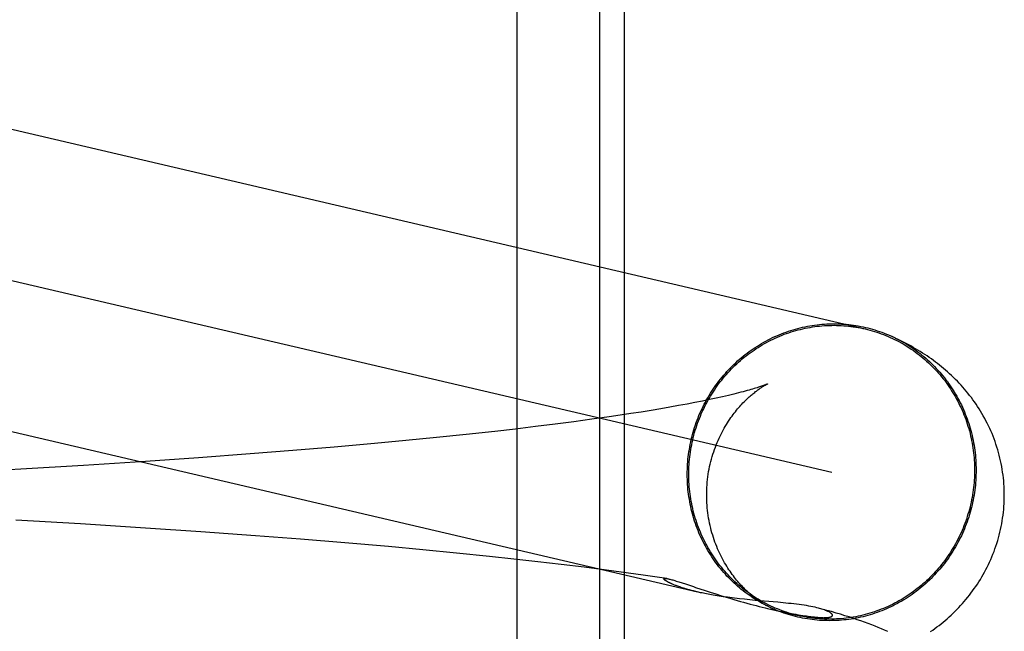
# Model space of a CAD drawing. Header units: inches. Extents: x 0 to 278, y 0 to 180.
# Tile 49 of 76: x 96.7317 to 96.8607, y 91.813 to 91.8932. Entities that reach past the tile are written whole.
import ezdxf

# ---------------------------------------------------------------- set-up
doc = ezdxf.new("R2010")
doc.units = ezdxf.units.IN
doc.header["$LTSCALE"] = 15.310625
doc.header["$MEASUREMENT"] = 0
doc.linetypes.add('HIDDEN', pattern=[0.2, 0.1, -0.1])
doc.layers.add('DEFAULT_2', color=8, linetype='HIDDEN')

msp = doc.modelspace()

# ---------------------------------------------------------------- linework, layer by layer
at = {"layer": 'DEFAULT_2', "color": 8, "linetype": 'HIDDEN'}
for p, q in [((96.79691, 91.75406), (96.79691, 91.91031)), ((96.80774, 91.75406), (96.80774, 91.91031)), ((96.81098, 91.75406), (96.81098, 91.91031)), ((96.71272, 91.88309), (96.84252, 91.85269)), ((96.70873, 91.8642), (96.83812, 91.8339)), ((96.8464, 91.85153), (96.84604, 91.85169)), ((96.84616, 91.85164), (96.84676, 91.85136)), ((96.8212, 91.84324), (96.82021, 91.84304)), ((96.82213, 91.84343), (96.8212, 91.84324)), ((96.823, 91.84362), (96.82213, 91.84343)), ((96.82382, 91.8438), (96.823, 91.84362)), ((96.82458, 91.84398), (96.82382, 91.8438)), ((96.71893, 91.842), (96.82056, 91.8182)), ((96.81316, 91.8418), (96.81181, 91.84159)), ((96.81447, 91.84201), (96.81316, 91.8418)), ((96.81572, 91.84222), (96.81447, 91.84201)), ((96.81692, 91.84243), (96.81572, 91.84222)), ((96.81807, 91.84264), (96.81692, 91.84243)), ((96.81917, 91.84284), (96.81807, 91.84264)), ((96.82021, 91.84304), (96.81917, 91.84284)), ((96.80434, 91.84052), (96.80188, 91.8402)), ((96.8067, 91.84084), (96.80434, 91.84052)), ((96.80896, 91.84116), (96.8067, 91.84084)), ((96.81041, 91.84137), (96.80896, 91.84116)), ((96.81181, 91.84159), (96.81041, 91.84137)), ((96.79398, 91.83926), (96.79023, 91.83885)), ((96.7967, 91.83957), (96.79398, 91.83926)), ((96.79933, 91.83988), (96.7967, 91.83957)), ((96.80188, 91.8402), (96.79933, 91.83988)), ((96.78234, 91.83805), (96.77822, 91.83766)), ((96.78634, 91.83844), (96.78234, 91.83805)), ((96.79023, 91.83885), (96.78634, 91.83844)), ((96.7675, 91.83674), (96.76194, 91.8363)), ((96.77293, 91.83719), (96.7675, 91.83674)), ((96.77822, 91.83766), (96.77293, 91.83719)), ((96.75514, 91.83579), (96.74823, 91.83531)), ((96.76194, 91.8363), (96.75514, 91.83579)), ((96.73186, 91.8343), (96.72248, 91.83379)), ((96.74007, 91.83479), (96.73186, 91.8343)), ((96.74823, 91.83531), (96.74007, 91.83479)), ((96.73971, 91.82712), (96.73121, 91.82761)), ((96.7482, 91.82659), (96.73971, 91.82712)), ((96.75544, 91.8261), (96.7482, 91.82659)), ((96.76262, 91.82558), (96.75544, 91.8261)), ((96.76852, 91.82512), (96.76262, 91.82558)), ((96.77434, 91.82464), (96.76852, 91.82512)), ((96.78006, 91.82415), (96.77434, 91.82464)), ((96.78456, 91.82373), (96.78006, 91.82415)), ((96.78897, 91.8233), (96.78456, 91.82373)), ((96.79329, 91.82286), (96.78897, 91.8233)), ((96.79647, 91.82252), (96.79329, 91.82286)), ((96.7996, 91.82217), (96.79647, 91.82252)), ((96.80267, 91.82181), (96.7996, 91.82217)), ((96.80568, 91.82144), (96.80267, 91.82181)), ((96.80862, 91.82107), (96.80568, 91.82144)), ((96.81151, 91.82068), (96.80862, 91.82107)), ((96.8134, 91.82042), (96.81151, 91.82068)), ((96.81526, 91.82015), (96.8134, 91.82042)), ((96.8165, 91.81996), (96.81526, 91.82015)), ((96.81735, 91.81919), (96.81727, 91.81922)), ((96.81744, 91.81915), (96.81735, 91.81919)), ((96.81754, 91.81911), (96.81744, 91.81915)), ((96.81764, 91.81907), (96.81754, 91.81911)), ((96.81774, 91.81903), (96.81764, 91.81907)), ((96.81785, 91.81899), (96.81774, 91.81903)), ((96.81797, 91.81895), (96.81785, 91.81899)), ((96.81809, 91.8189), (96.81797, 91.81895)), ((96.81823, 91.81886), (96.81809, 91.8189)), ((96.81811, 91.81953), (96.81852, 91.8194)), ((96.81837, 91.81881), (96.81823, 91.81886)), ((96.81852, 91.81876), (96.81837, 91.81881)), ((96.81852, 91.8194), (96.81897, 91.81925)), ((96.81869, 91.81871), (96.81852, 91.81876)), ((96.81887, 91.81865), (96.81869, 91.81871)), ((96.82029, 91.8188), (96.82153, 91.81839)), ((96.82078, 91.81815), (96.82056, 91.8182)), ((96.82153, 91.81839), (96.82221, 91.81817)), ((96.82221, 91.81817), (96.82293, 91.81794)), ((96.82293, 91.81794), (96.82369, 91.8177)), ((96.82369, 91.8177), (96.82448, 91.81746)), ((96.8274, 91.81717), (96.82671, 91.81724)), ((96.82811, 91.8171), (96.8274, 91.81717)), ((96.83105, 91.81685), (96.82811, 91.8171)), ((96.82973, 91.81605), (96.83372, 91.81512)), ((96.83685, 91.81595), (96.83641, 91.81608)), ((96.83009, 91.81597), (96.83073, 91.81582)), ((96.83073, 91.81582), (96.8313, 91.8157)), ((96.8313, 91.8157), (96.8318, 91.81559)), ((96.8318, 91.81559), (96.83226, 91.8155)), ((96.83226, 91.8155), (96.83267, 91.81542)), ((96.83267, 91.81542), (96.83306, 91.81535)), ((96.83306, 91.81535), (96.83342, 91.81528)), ((96.83342, 91.81528), (96.83375, 91.81522)), ((96.83375, 91.81522), (96.83405, 91.81517)), ((96.83405, 91.81517), (96.83432, 91.81513)), ((96.83432, 91.81513), (96.83457, 91.81509)), ((96.83457, 91.81509), (96.8348, 91.81506)), ((96.8348, 91.81506), (96.83502, 91.81502)), ((96.83502, 91.81502), (96.83522, 91.815)), ((96.83522, 91.815), (96.83541, 91.81497)), ((96.83541, 91.81497), (96.83559, 91.81495)), ((96.83559, 91.81495), (96.83575, 91.81493)), ((96.83575, 91.81493), (96.83589, 91.81492)), ((96.83589, 91.81492), (96.83603, 91.8149)), ((96.83603, 91.8149), (96.83616, 91.81489)), ((96.83616, 91.81489), (96.83627, 91.81488)), ((96.83627, 91.81488), (96.83638, 91.81487)), ((96.83638, 91.81487), (96.83648, 91.81486)), ((96.83648, 91.81486), (96.83657, 91.81486)), ((96.83657, 91.81486), (96.83666, 91.81485)), ((96.83666, 91.81485), (96.83673, 91.81485)), ((96.83673, 91.81485), (96.8368, 91.81484)), ((96.8368, 91.81484), (96.83687, 91.81484)), ((96.83687, 91.81484), (96.83693, 91.81484)), ((96.83693, 91.81484), (96.83699, 91.81484)), ((96.83704, 91.81484), (96.83707, 91.81484)), ((96.83709, 91.81484), (96.83712, 91.81484)), ((96.83714, 91.81484), (96.83717, 91.81484)), ((96.83719, 91.81484), (96.83721, 91.81484)), ((96.83724, 91.81484), (96.83726, 91.81484)), ((96.83728, 91.81484), (96.8373, 91.81484))]:
    msp.add_line(p, q, dxfattribs=at)
for points in [[(96.8192, 91.83363), (96.8192, 91.83396), (96.81921, 91.83429), (96.81922, 91.83461), (96.81924, 91.83494), (96.81926, 91.83527), (96.81929, 91.8356), (96.81933, 91.83593), (96.81937, 91.83625), (96.81941, 91.83658), (96.81947, 91.8369), (96.81952, 91.83723), (96.81958, 91.83755), (96.81965, 91.83787), (96.81972, 91.8382), (96.8198, 91.83852), (96.81988, 91.83884), (96.81997, 91.83915), (96.82006, 91.83947), (96.82016, 91.83978), (96.82027, 91.8401), (96.82037, 91.84041), (96.82049, 91.84072), (96.82061, 91.84102), (96.82073, 91.84133), (96.82086, 91.84163), (96.82099, 91.84193), (96.82113, 91.84223), (96.82127, 91.84253), (96.82142, 91.84282), (96.82157, 91.84311), (96.82173, 91.8434), (96.82189, 91.84368), (96.82206, 91.84397), (96.82223, 91.84425), (96.82241, 91.84452), (96.82259, 91.8448), (96.82277, 91.84507), (96.82296, 91.84534), (96.82315, 91.8456), (96.82335, 91.84586), (96.82355, 91.84612), (96.82376, 91.84637), (96.82397, 91.84663), (96.82419, 91.84687), (96.8244, 91.84712), (96.82463, 91.84736), (96.82485, 91.84759), (96.82508, 91.84782), (96.82532, 91.84805), (96.82555, 91.84827), (96.82579, 91.84849), (96.82604, 91.84871), (96.82628, 91.84892), (96.82654, 91.84913), (96.82679, 91.84933), (96.82705, 91.84953), (96.82731, 91.84972), (96.82757, 91.84991), (96.82784, 91.8501), (96.82811, 91.85028), (96.82838, 91.85045), (96.82866, 91.85062), (96.82894, 91.85079), (96.82922, 91.85095), (96.8295, 91.85111), (96.82979, 91.85126), (96.83007, 91.85141), (96.83036, 91.85155), (96.83066, 91.85168), (96.83095, 91.85181), (96.83125, 91.85194), (96.83155, 91.85206), (96.83185, 91.85218), (96.83215, 91.85229), (96.83245, 91.85239), (96.83276, 91.85249), (96.83307, 91.85259), (96.83338, 91.85268), (96.83369, 91.85276), (96.834, 91.85284), (96.83431, 91.85292), (96.83462, 91.85298), (96.83494, 91.85305), (96.83525, 91.8531), (96.83557, 91.85315), (96.83589, 91.8532), (96.8362, 91.85324), (96.83652, 91.85328), (96.83684, 91.85331), (96.83716, 91.85333), (96.83748, 91.85335), (96.8378, 91.85336), (96.83812, 91.85337), (96.83844, 91.85337), (96.83876, 91.85337), (96.83908, 91.85336), (96.8394, 91.85334), (96.83972, 91.85332), (96.84003, 91.8533), (96.84035, 91.85327), (96.84067, 91.85323), (96.84098, 91.85319), (96.8413, 91.85314), (96.84161, 91.85309), (96.84193, 91.85303), (96.84224, 91.85296), (96.84255, 91.85289), (96.84286, 91.85282), (96.84317, 91.85274), (96.84348, 91.85265), (96.84378, 91.85256), (96.84409, 91.85246), (96.84439, 91.85236), (96.84469, 91.85225), (96.84499, 91.85214), (96.84529, 91.85202), (96.84558, 91.8519), (96.84587, 91.85177), (96.84604, 91.85169)], [(96.81939, 91.83363), (96.8194, 91.83396), (96.81941, 91.83428), (96.81942, 91.83461), (96.81944, 91.83493), (96.81946, 91.83526), (96.81949, 91.83558), (96.81953, 91.83591), (96.81957, 91.83623), (96.81961, 91.83655), (96.81966, 91.83687), (96.81972, 91.83719), (96.81978, 91.83751), (96.81984, 91.83783), (96.81992, 91.83815), (96.81999, 91.83847), (96.82007, 91.83878), (96.82016, 91.8391), (96.82025, 91.83941), (96.82035, 91.83972), (96.82045, 91.84003), (96.82056, 91.84034), (96.82067, 91.84064), (96.82079, 91.84095), (96.82091, 91.84125), (96.82104, 91.84155), (96.82117, 91.84185), (96.82131, 91.84214), (96.82145, 91.84243), (96.8216, 91.84273), (96.82175, 91.84301), (96.8219, 91.8433), (96.82206, 91.84358), (96.82223, 91.84386), (96.8224, 91.84414), (96.82257, 91.84441), (96.82275, 91.84468), (96.82293, 91.84495), (96.82312, 91.84522), (96.82331, 91.84548), (96.82351, 91.84574), (96.82371, 91.84599), (96.82391, 91.84624), (96.82412, 91.84649), (96.82433, 91.84674), (96.82455, 91.84698), (96.82477, 91.84721), (96.82499, 91.84745), (96.82522, 91.84768), (96.82545, 91.8479), (96.82568, 91.84812), (96.82592, 91.84834), (96.82616, 91.84855), (96.82641, 91.84876), (96.82666, 91.84897), (96.82691, 91.84917), (96.82716, 91.84937), (96.82742, 91.84956), (96.82768, 91.84974), (96.82795, 91.84993), (96.82821, 91.85011), (96.82848, 91.85028), (96.82876, 91.85045), (96.82903, 91.85061), (96.82931, 91.85077), (96.82959, 91.85093), (96.82987, 91.85108), (96.83016, 91.85122), (96.83045, 91.85136), (96.83073, 91.8515), (96.83103, 91.85163), (96.83132, 91.85175), (96.83162, 91.85187), (96.83191, 91.85199), (96.83221, 91.8521), (96.83251, 91.8522), (96.83282, 91.8523), (96.83312, 91.85239), (96.83343, 91.85248), (96.83373, 91.85257), (96.83404, 91.85264), (96.83435, 91.85272), (96.83466, 91.85278), (96.83497, 91.85285), (96.83528, 91.8529), (96.8356, 91.85295), (96.83591, 91.853), (96.83622, 91.85304), (96.83654, 91.85307), (96.83685, 91.8531), (96.83717, 91.85313), (96.83749, 91.85314), (96.8378, 91.85316), (96.83812, 91.85316), (96.83844, 91.85317), (96.83875, 91.85316), (96.83907, 91.85315), (96.83938, 91.85314), (96.8397, 91.85312), (96.84001, 91.85309), (96.84033, 91.85306), (96.84064, 91.85303), (96.84095, 91.85298), (96.84127, 91.85294), (96.84158, 91.85288), (96.84189, 91.85283), (96.8422, 91.85276), (96.84252, 91.85269)], [(96.84252, 91.85269), (96.84281, 91.85262), (96.84312, 91.85254), (96.84342, 91.85245), (96.84372, 91.85236), (96.84403, 91.85227), (96.84432, 91.85217), (96.84462, 91.85206), (96.84492, 91.85195), (96.84521, 91.85183), (96.8455, 91.85171), (96.84579, 91.85158), (96.84608, 91.85145), (96.84637, 91.85132), (96.84665, 91.85117), (96.84693, 91.85103), (96.84721, 91.85088), (96.84748, 91.85072), (96.84775, 91.85056), (96.84802, 91.85039), (96.84829, 91.85022), (96.84855, 91.85005), (96.84882, 91.84987), (96.84907, 91.84968), (96.84933, 91.84949), (96.84958, 91.8493), (96.84983, 91.8491), (96.85007, 91.8489), (96.85032, 91.84869), (96.85055, 91.84848), (96.85079, 91.84827), (96.85102, 91.84805), (96.85125, 91.84783), (96.85147, 91.8476), (96.85169, 91.84737), (96.85191, 91.84714), (96.85212, 91.8469), (96.85233, 91.84666), (96.85253, 91.84641), (96.85273, 91.84616), (96.85293, 91.84591), (96.85312, 91.84565), (96.8533, 91.84539), (96.85349, 91.84513), (96.85367, 91.84486), (96.85384, 91.84459), (96.85401, 91.84432), (96.85417, 91.84405), (96.85433, 91.84377), (96.85449, 91.84349), (96.85464, 91.8432), (96.85479, 91.84292), (96.85493, 91.84263), (96.85507, 91.84234), (96.8552, 91.84204), (96.85533, 91.84175), (96.85545, 91.84145), (96.85557, 91.84115), (96.85568, 91.84085), (96.85579, 91.84054), (96.85589, 91.84024), (96.85598, 91.83993), (96.85608, 91.83962), (96.85616, 91.83931), (96.85625, 91.83899), (96.85632, 91.83868), (96.85639, 91.83836), (96.85646, 91.83805), (96.85652, 91.83773), (96.85658, 91.83741), (96.85663, 91.83709), (96.85667, 91.83677), (96.85671, 91.83644), (96.85675, 91.83612), (96.85678, 91.8358), (96.8568, 91.83547), (96.85682, 91.83515), (96.85683, 91.83482), (96.85684, 91.8345), (96.85684, 91.83417)], [(96.84645, 91.8515), (96.84674, 91.85136), (96.84702, 91.85121), (96.8473, 91.85106), (96.84758, 91.8509), (96.84786, 91.85074), (96.84813, 91.85057), (96.8484, 91.8504), (96.84867, 91.85022), (96.84893, 91.85004), (96.84919, 91.84985), (96.84945, 91.84966), (96.8497, 91.84946), (96.84995, 91.84926), (96.8502, 91.84906), (96.85045, 91.84885), (96.85069, 91.84864), (96.85092, 91.84842), (96.85116, 91.8482), (96.85139, 91.84798), (96.85161, 91.84775), (96.85183, 91.84751), (96.85205, 91.84728), (96.85227, 91.84704), (96.85248, 91.84679), (96.85268, 91.84654), (96.85289, 91.84629), (96.85308, 91.84604), (96.85328, 91.84578), (96.85347, 91.84551), (96.85365, 91.84525), (96.85383, 91.84498), (96.85401, 91.84471), (96.85418, 91.84443), (96.85434, 91.84415), (96.85451, 91.84387), (96.85466, 91.84359), (96.85482, 91.8433), (96.85497, 91.84301), (96.85511, 91.84272), (96.85525, 91.84243), (96.85538, 91.84213), (96.85551, 91.84183), (96.85563, 91.84153), (96.85575, 91.84123), (96.85586, 91.84092), (96.85597, 91.84061), (96.85608, 91.8403), (96.85617, 91.83999), (96.85627, 91.83968), (96.85636, 91.83936), (96.85644, 91.83905), (96.85652, 91.83873), (96.85659, 91.83841), (96.85665, 91.83809), (96.85672, 91.83777), (96.85677, 91.83745), (96.85682, 91.83712), (96.85687, 91.8368), (96.85691, 91.83647), (96.85695, 91.83614), (96.85697, 91.83582), (96.857, 91.83549), (96.85702, 91.83516), (96.85703, 91.83483), (96.85704, 91.83451), (96.85704, 91.83418)], [(96.86074, 91.83091), (96.86074, 91.83126), (96.86073, 91.83164), (96.86071, 91.83202), (96.86069, 91.8324), (96.86066, 91.83278), (96.86062, 91.83315), (96.86057, 91.83353), (96.86052, 91.83391), (96.86047, 91.83428), (96.8604, 91.83465), (96.86033, 91.83503), (96.86025, 91.8354), (96.86017, 91.83576), (96.86008, 91.83613), (96.85998, 91.83649), (96.85988, 91.83685), (96.85977, 91.83721), (96.85965, 91.83757), (96.85953, 91.83792), (96.8594, 91.83828), (96.85927, 91.83862), (96.85913, 91.83897), (96.85898, 91.83931), (96.85883, 91.83965), (96.85867, 91.83999), (96.85851, 91.84032), (96.85834, 91.84064), (96.85817, 91.84097), (96.85799, 91.84129), (96.85781, 91.8416), (96.85763, 91.84192), (96.85743, 91.84222), (96.85724, 91.84253), (96.85704, 91.84283), (96.85684, 91.84312), (96.85663, 91.84341), (96.85642, 91.8437), (96.8562, 91.84398), (96.85598, 91.84425), (96.85576, 91.84453), (96.85553, 91.8448), (96.8553, 91.84506), (96.85507, 91.84532), (96.85483, 91.84558), (96.85459, 91.84583), (96.85434, 91.84608), (96.85409, 91.84633), (96.85383, 91.84658), (96.85357, 91.84682), (96.85331, 91.84705), (96.85305, 91.84728), (96.85279, 91.84751), (96.85253, 91.84773), (96.85226, 91.84794), (96.852, 91.84815), (96.85173, 91.84835), (96.85145, 91.84856), (96.85118, 91.84876), (96.8509, 91.84895), (96.85061, 91.84915), (96.85032, 91.84934), (96.85003, 91.84953), (96.84973, 91.84972), (96.84942, 91.84991), (96.84911, 91.8501), (96.84879, 91.85028), (96.84847, 91.85047), (96.84814, 91.85065), (96.8478, 91.85083), (96.84746, 91.85101), (96.84711, 91.85118), (96.84676, 91.85136)], [(96.82174, 91.83091), (96.82174, 91.83123), (96.82175, 91.83158), (96.82177, 91.83192), (96.82179, 91.83227), (96.82182, 91.83261), (96.82186, 91.83296), (96.8219, 91.8333), (96.82195, 91.83364), (96.822, 91.83398), (96.82207, 91.83432), (96.82213, 91.83465), (96.82221, 91.83498), (96.82229, 91.83531), (96.82237, 91.83563), (96.82246, 91.83595), (96.82256, 91.83627), (96.82266, 91.83658), (96.82277, 91.83689), (96.82288, 91.83719), (96.82299, 91.83749), (96.82311, 91.83778), (96.82323, 91.83807), (96.82336, 91.83835), (96.82349, 91.83863), (96.82362, 91.8389), (96.82376, 91.83917), (96.8239, 91.83943), (96.82404, 91.83968), (96.82418, 91.83992), (96.82433, 91.84016), (96.82447, 91.8404), (96.82462, 91.84062), (96.82476, 91.84084), (96.82491, 91.84106), (96.82506, 91.84126), (96.8252, 91.84146), (96.82535, 91.84166), (96.8255, 91.84184), (96.82565, 91.84203), (96.82579, 91.8422), (96.82594, 91.84237), (96.82608, 91.84254), (96.82622, 91.8427), (96.82636, 91.84285), (96.8265, 91.84299), (96.82664, 91.84314), (96.82678, 91.84327), (96.82691, 91.8434), (96.82705, 91.84353), (96.82718, 91.84366), (96.82731, 91.84377), (96.82743, 91.84388), (96.82756, 91.84399), (96.82768, 91.8441), (96.8278, 91.84419), (96.82791, 91.84429), (96.82803, 91.84438), (96.82814, 91.84447), (96.82825, 91.84455), (96.82836, 91.84463), (96.82846, 91.84471), (96.82856, 91.84478), (96.82866, 91.84484), (96.82875, 91.84491), (96.82884, 91.84497), (96.82893, 91.84503), (96.82902, 91.84508), (96.8291, 91.84513), (96.82917, 91.84518), (96.82925, 91.84522), (96.82931, 91.84526), (96.82938, 91.8453), (96.82944, 91.84533), (96.82949, 91.84536), (96.82954, 91.84539), (96.82958, 91.84541), (96.82962, 91.84543), (96.82966, 91.84545), (96.82968, 91.84546), (96.8297, 91.84547), (96.82972, 91.84548), (96.82972, 91.84548)], [(96.82972, 91.84548), (96.82972, 91.84548), (96.8297, 91.84547), (96.82968, 91.84546), (96.82965, 91.84545), (96.82961, 91.84543), (96.82956, 91.84541), (96.8295, 91.84539), (96.82943, 91.84536), (96.82935, 91.84533), (96.82927, 91.8453), (96.82917, 91.84526), (96.82906, 91.84523), (96.82894, 91.84518), (96.82881, 91.84514), (96.82866, 91.84509), (96.82851, 91.84504), (96.82834, 91.84499), (96.82816, 91.84493), (96.82796, 91.84487), (96.82776, 91.84481), (96.82754, 91.84475), (96.8273, 91.84468), (96.82706, 91.84461), (96.82679, 91.84454), (96.82652, 91.84446), (96.82623, 91.84439), (96.82593, 91.84431), (96.82561, 91.84423), (96.82528, 91.84415), (96.82494, 91.84406), (96.82458, 91.84398)], [(96.85704, 91.83418), (96.85704, 91.83385), (96.85703, 91.83352), (96.85702, 91.83319), (96.857, 91.83286), (96.85697, 91.83253), (96.85695, 91.83221), (96.85691, 91.83188), (96.85687, 91.83155), (96.85682, 91.83123), (96.85677, 91.8309), (96.85672, 91.83058), (96.85665, 91.83025), (96.85659, 91.82993), (96.85652, 91.82961), (96.85644, 91.82929), (96.85636, 91.82897), (96.85627, 91.82865), (96.85617, 91.82834), (96.85608, 91.82802), (96.85597, 91.82771), (96.85586, 91.8274), (96.85575, 91.82709), (96.85563, 91.82678), (96.85551, 91.82648), (96.85538, 91.82617), (96.85525, 91.82587), (96.85511, 91.82558), (96.85497, 91.82528), (96.85482, 91.82499), (96.85466, 91.8247), (96.85451, 91.82441), (96.85434, 91.82412), (96.85418, 91.82384), (96.85401, 91.82356), (96.85383, 91.82328), (96.85365, 91.82301), (96.85347, 91.82274), (96.85328, 91.82247), (96.85308, 91.8222), (96.85289, 91.82194), (96.85268, 91.82168), (96.85248, 91.82143), (96.85227, 91.82118), (96.85205, 91.82093), (96.85183, 91.82069), (96.85161, 91.82045), (96.85139, 91.82021), (96.85116, 91.81998), (96.85092, 91.81975), (96.85069, 91.81953), (96.85045, 91.81931), (96.8502, 91.81909), (96.84995, 91.81888), (96.8497, 91.81868), (96.84945, 91.81847), (96.84919, 91.81828), (96.84893, 91.81808), (96.84867, 91.81789), (96.8484, 91.81771), (96.84813, 91.81753), (96.84786, 91.81735), (96.84758, 91.81718), (96.8473, 91.81701), (96.84702, 91.81685), (96.84674, 91.8167), (96.84645, 91.81655), (96.84616, 91.8164), (96.84587, 91.81626), (96.84558, 91.81612), (96.84529, 91.81599), (96.84499, 91.81586), (96.84469, 91.81574), (96.84439, 91.81563), (96.84409, 91.81552), (96.84378, 91.81541), (96.84348, 91.81531), (96.84317, 91.81522), (96.84286, 91.81513), (96.84255, 91.81504), (96.84224, 91.81496), (96.84193, 91.81489), (96.84161, 91.81482), (96.8413, 91.81476), (96.84098, 91.8147), (96.84067, 91.81465), (96.84035, 91.8146), (96.84003, 91.81456), (96.83972, 91.81453), (96.8394, 91.8145), (96.83908, 91.81447), (96.83876, 91.81446), (96.83844, 91.81444), (96.83812, 91.81444), (96.8378, 91.81443), (96.83748, 91.81444), (96.83716, 91.81445), (96.83684, 91.81446), (96.83652, 91.81448), (96.8362, 91.81451), (96.83589, 91.81454), (96.83557, 91.81458), (96.83525, 91.81462), (96.83494, 91.81467), (96.83462, 91.81472), (96.83431, 91.81478), (96.834, 91.81484), (96.83369, 91.81491), (96.83338, 91.81499), (96.83307, 91.81507), (96.83276, 91.81515), (96.83245, 91.81525), (96.83215, 91.81534), (96.83185, 91.81544), (96.83155, 91.81555), (96.83125, 91.81566), (96.83095, 91.81578), (96.83066, 91.81591), (96.83036, 91.81603), (96.83007, 91.81617), (96.82979, 91.8163), (96.82966, 91.81637)], [(96.85684, 91.83417), (96.85684, 91.83385), (96.85683, 91.83352), (96.85682, 91.8332), (96.8568, 91.83287), (96.85678, 91.83255), (96.85675, 91.83222), (96.85671, 91.8319), (96.85667, 91.83158), (96.85663, 91.83125), (96.85658, 91.83093), (96.85652, 91.83061), (96.85646, 91.83029), (96.85639, 91.82997), (96.85632, 91.82965), (96.85625, 91.82934), (96.85616, 91.82902), (96.85608, 91.82871), (96.85598, 91.8284), (96.85589, 91.82808), (96.85579, 91.82777), (96.85568, 91.82747), (96.85557, 91.82716), (96.85545, 91.82686), (96.85533, 91.82656), (96.8552, 91.82626), (96.85507, 91.82596), (96.85493, 91.82566), (96.85479, 91.82537), (96.85464, 91.82508), (96.85449, 91.82479), (96.85433, 91.82451), (96.85417, 91.82422), (96.85401, 91.82394), (96.85384, 91.82367), (96.85367, 91.82339), (96.85349, 91.82312), (96.8533, 91.82285), (96.85312, 91.82259), (96.85293, 91.82233), (96.85273, 91.82207), (96.85253, 91.82181), (96.85233, 91.82156), (96.85212, 91.82131), (96.85191, 91.82107), (96.85169, 91.82083), (96.85147, 91.82059), (96.85125, 91.82036), (96.85102, 91.82013), (96.85079, 91.8199), (96.85055, 91.81968), (96.85032, 91.81946), (96.85007, 91.81925), (96.84983, 91.81904), (96.84958, 91.81884), (96.84933, 91.81864), (96.84907, 91.81844), (96.84882, 91.81825), (96.84855, 91.81806), (96.84829, 91.81788), (96.84802, 91.8177), (96.84775, 91.81753), (96.84748, 91.81736), (96.84721, 91.81719), (96.84693, 91.81703), (96.84665, 91.81688), (96.84637, 91.81673), (96.84608, 91.81658), (96.84579, 91.81644), (96.8455, 91.81631), (96.84521, 91.81618), (96.84492, 91.81605), (96.84462, 91.81593), (96.84432, 91.81582), (96.84403, 91.81571), (96.84372, 91.8156), (96.84342, 91.81551), (96.84312, 91.81541), (96.84281, 91.81532), (96.84251, 91.81524), (96.8422, 91.81516), (96.84189, 91.81509), (96.84158, 91.81502), (96.84127, 91.81496), (96.84095, 91.8149), (96.84064, 91.81485), (96.84033, 91.81481), (96.84001, 91.81477), (96.8397, 91.81473), (96.83938, 91.8147), (96.83907, 91.81468), (96.83875, 91.81466), (96.83844, 91.81465), (96.83812, 91.81464), (96.8378, 91.81464), (96.83749, 91.81464), (96.83717, 91.81465), (96.83685, 91.81467), (96.83654, 91.81469), (96.83622, 91.81471), (96.83591, 91.81474), (96.8356, 91.81478), (96.83528, 91.81482), (96.83497, 91.81487), (96.83466, 91.81492), (96.83435, 91.81498), (96.83404, 91.81504), (96.83372, 91.81512)], [(96.82966, 91.81637), (96.8295, 91.81645), (96.82922, 91.8166), (96.82894, 91.81675), (96.82866, 91.81691), (96.82838, 91.81707), (96.82811, 91.81724), (96.82784, 91.81741), (96.82757, 91.81759), (96.82731, 91.81777), (96.82705, 91.81795), (96.82679, 91.81815), (96.82654, 91.81834), (96.82628, 91.81854), (96.82604, 91.81874), (96.82579, 91.81895), (96.82555, 91.81917), (96.82532, 91.81938), (96.82508, 91.8196), (96.82485, 91.81983), (96.82463, 91.82006), (96.8244, 91.82029), (96.82419, 91.82053), (96.82397, 91.82077), (96.82376, 91.82101), (96.82355, 91.82126), (96.82335, 91.82151), (96.82315, 91.82177), (96.82296, 91.82203), (96.82277, 91.82229), (96.82259, 91.82256), (96.82241, 91.82283), (96.82223, 91.8231), (96.82206, 91.82337), (96.82189, 91.82365), (96.82173, 91.82393), (96.82157, 91.82422), (96.82142, 91.8245), (96.82127, 91.82479), (96.82113, 91.82508), (96.82099, 91.82538), (96.82086, 91.82567), (96.82073, 91.82597), (96.82061, 91.82628), (96.82049, 91.82658), (96.82037, 91.82688), (96.82027, 91.82719), (96.82016, 91.8275), (96.82006, 91.82781), (96.81997, 91.82813), (96.81988, 91.82844), (96.8198, 91.82876), (96.81972, 91.82908), (96.81965, 91.82939), (96.81958, 91.82972), (96.81952, 91.83004), (96.81947, 91.83036), (96.81941, 91.83068), (96.81937, 91.83101), (96.81933, 91.83133), (96.81929, 91.83166), (96.81926, 91.83199), (96.81924, 91.83231), (96.81922, 91.83264), (96.81921, 91.83297), (96.8192, 91.8333), (96.8192, 91.83363)], [(96.83372, 91.81512), (96.83343, 91.81519), (96.83312, 91.81527), (96.83282, 91.81535), (96.83251, 91.81544), (96.83221, 91.81554), (96.83191, 91.81564), (96.83162, 91.81575), (96.83132, 91.81586), (96.83103, 91.81597), (96.83073, 91.81609), (96.83045, 91.81622), (96.83016, 91.81635), (96.82987, 91.81649), (96.82959, 91.81663), (96.82931, 91.81678), (96.82903, 91.81693), (96.82876, 91.81709), (96.82848, 91.81725), (96.82821, 91.81741), (96.82795, 91.81758), (96.82768, 91.81776), (96.82742, 91.81794), (96.82716, 91.81812), (96.82691, 91.81831), (96.82666, 91.8185), (96.82641, 91.8187), (96.82616, 91.8189), (96.82592, 91.81911), (96.82568, 91.81932), (96.82545, 91.81954), (96.82522, 91.81975), (96.82499, 91.81998), (96.82477, 91.8202), (96.82455, 91.82043), (96.82433, 91.82067), (96.82412, 91.82091), (96.82391, 91.82115), (96.82371, 91.8214), (96.82351, 91.82164), (96.82331, 91.8219), (96.82312, 91.82215), (96.82293, 91.82241), (96.82275, 91.82268), (96.82257, 91.82294), (96.8224, 91.82321), (96.82223, 91.82348), (96.82206, 91.82376), (96.8219, 91.82404), (96.82175, 91.82432), (96.8216, 91.8246), (96.82145, 91.82489), (96.82131, 91.82518), (96.82117, 91.82547), (96.82104, 91.82576), (96.82091, 91.82606), (96.82079, 91.82636), (96.82067, 91.82666), (96.82056, 91.82696), (96.82045, 91.82726), (96.82035, 91.82757), (96.82025, 91.82788), (96.82016, 91.82819), (96.82007, 91.8285), (96.81999, 91.82881), (96.81992, 91.82913), (96.81984, 91.82944), (96.81978, 91.82976), (96.81972, 91.83008), (96.81966, 91.8304), (96.81961, 91.83072), (96.81957, 91.83104), (96.81953, 91.83136), (96.81949, 91.83168), (96.81946, 91.83201), (96.81944, 91.83233), (96.81942, 91.83266), (96.81941, 91.83298), (96.8194, 91.83331), (96.81939, 91.83363)], [(96.82963, 91.81638), (96.8296, 91.8164), (96.82956, 91.81642), (96.82951, 91.81644), (96.82946, 91.81647), (96.8294, 91.8165), (96.82934, 91.81654), (96.82928, 91.81658), (96.82921, 91.81662), (96.82914, 91.81666), (96.82906, 91.81671), (96.82898, 91.81676), (96.8289, 91.81681), (96.82881, 91.81687), (96.82872, 91.81693), (96.82863, 91.81699), (96.82853, 91.81706), (96.82843, 91.81713), (96.82833, 91.81721), (96.82822, 91.81729), (96.82812, 91.81737), (96.82801, 91.81745), (96.82789, 91.81754), (96.82778, 91.81764), (96.82766, 91.81773), (96.82754, 91.81784), (96.82742, 91.81794), (96.82729, 91.81805), (96.82717, 91.81817), (96.82704, 91.81829), (96.82691, 91.81841), (96.82678, 91.81854), (96.82664, 91.81868), (96.82651, 91.81881), (96.82637, 91.81896), (96.82623, 91.81911), (96.82609, 91.81926), (96.82595, 91.81942), (96.82581, 91.81959), (96.82567, 91.81976), (96.82552, 91.81994), (96.82538, 91.82012), (96.82524, 91.82031), (96.82509, 91.8205), (96.82495, 91.8207), (96.82481, 91.82091), (96.82466, 91.82112), (96.82452, 91.82134), (96.82438, 91.82157), (96.82423, 91.8218), (96.82409, 91.82204), (96.82395, 91.82229), (96.82382, 91.82254), (96.82368, 91.8228), (96.82355, 91.82306), (96.82342, 91.82333), (96.8233, 91.8236), (96.82318, 91.82388), (96.82306, 91.82416), (96.82294, 91.82445), (96.82283, 91.82474), (96.82273, 91.82504), (96.82262, 91.82534), (96.82253, 91.82565), (96.82243, 91.82596), (96.82235, 91.82628), (96.82227, 91.82659), (96.82219, 91.82692), (96.82212, 91.82724), (96.82205, 91.82757), (96.82199, 91.8279), (96.82194, 91.82823), (96.82189, 91.82856), (96.82185, 91.8289), (96.82182, 91.82924), (96.82179, 91.82957), (96.82177, 91.82991), (96.82175, 91.83025), (96.82174, 91.83059), (96.82174, 91.83091)], [(96.85109, 91.813), (96.85137, 91.8132), (96.85165, 91.8134), (96.85192, 91.81361), (96.85219, 91.81382), (96.85246, 91.81403), (96.85272, 91.81425), (96.85299, 91.81447), (96.85324, 91.8147), (96.8535, 91.81493), (96.85376, 91.81517), (96.85402, 91.81541), (96.85427, 91.81566), (96.85452, 91.81592), (96.85477, 91.81617), (96.85501, 91.81643), (96.85525, 91.81669), (96.85548, 91.81696), (96.85571, 91.81723), (96.85594, 91.8175), (96.85616, 91.81778), (96.85637, 91.81806), (96.85659, 91.81835), (96.8568, 91.81864), (96.857, 91.81894), (96.85721, 91.81924), (96.8574, 91.81954), (96.8576, 91.81985), (96.85779, 91.82017), (96.85797, 91.82048), (96.85815, 91.8208), (96.85832, 91.82113), (96.85849, 91.82146), (96.85865, 91.82179), (96.85881, 91.82213), (96.85896, 91.82246), (96.85911, 91.82281), (96.85925, 91.82315), (96.85939, 91.8235), (96.85952, 91.82386), (96.85964, 91.82421), (96.85976, 91.82457), (96.85987, 91.82493), (96.85997, 91.82529), (96.86007, 91.82566), (96.86016, 91.82603), (96.86025, 91.8264), (96.86033, 91.82677), (96.8604, 91.82714), (96.86046, 91.82752), (96.86052, 91.82789), (96.86057, 91.82827), (96.86062, 91.82865), (96.86066, 91.82903), (96.86069, 91.82941), (96.86071, 91.82979), (96.86073, 91.83017), (96.86074, 91.83056), (96.86074, 91.83091)], [(96.81727, 91.81922), (96.81719, 91.81926), (96.81715, 91.81928), (96.81711, 91.81929), (96.81707, 91.81931), (96.81703, 91.81933), (96.81699, 91.81934), (96.81696, 91.81936), (96.81692, 91.81938), (96.81688, 91.8194), (96.81685, 91.81941), (96.81682, 91.81943), (96.81678, 91.81945), (96.81675, 91.81946), (96.81671, 91.81948), (96.81668, 91.8195), (96.81665, 91.81951), (96.81662, 91.81953), (96.81659, 91.81955), (96.81656, 91.81957), (96.81653, 91.81958), (96.8165, 91.8196), (96.81647, 91.81962), (96.81644, 91.81963), (96.81642, 91.81965), (96.81639, 91.81967), (96.81636, 91.81968), (96.81634, 91.8197), (96.81631, 91.81972), (96.81629, 91.81974), (96.81627, 91.81975), (96.81625, 91.81977), (96.81623, 91.81979), (96.81621, 91.8198), (96.81619, 91.81982), (96.81618, 91.81983), (96.81617, 91.81985), (96.81616, 91.81986), (96.81615, 91.81988), (96.81614, 91.81989), (96.81614, 91.81991), (96.81614, 91.81992), (96.81614, 91.81993), (96.81614, 91.81994), (96.81615, 91.81995), (96.81616, 91.81996), (96.81618, 91.81997), (96.8162, 91.81997), (96.81623, 91.81998), (96.81626, 91.81998), (96.8163, 91.81998), (96.81634, 91.81998), (96.81639, 91.81998), (96.81644, 91.81997), (96.8165, 91.81996)], [(96.8165, 91.81996), (96.81657, 91.81995), (96.81665, 91.81994), (96.81673, 91.81992), (96.81683, 91.8199), (96.81693, 91.81987), (96.81704, 91.81984), (96.81716, 91.81981), (96.81729, 91.81978), (96.81743, 91.81974), (96.81759, 91.81969), (96.81775, 91.81964), (96.81792, 91.81959), (96.81811, 91.81953)], [(96.82045, 91.81822), (96.8203, 91.81826), (96.82015, 91.8183), (96.82001, 91.81833), (96.81987, 91.81837), (96.81974, 91.8184), (96.81962, 91.81844), (96.8195, 91.81847), (96.81938, 91.8185), (96.81927, 91.81853), (96.81916, 91.81856), (96.81906, 91.81859), (96.81896, 91.81862), (96.81887, 91.81865)], [(96.81897, 91.81925), (96.82, 91.8189), (96.82029, 91.8188)], [(96.82671, 91.81724), (96.82604, 91.81731), (96.82572, 91.81734), (96.8254, 91.81738), (96.82508, 91.81742), (96.82478, 91.81746), (96.82448, 91.8175), (96.82419, 91.81754), (96.8239, 91.81758), (96.82363, 91.81762), (96.82336, 91.81766), (96.8231, 91.8177), (96.82285, 91.81774), (96.82261, 91.81778), (96.82237, 91.81783), (96.82214, 91.81787), (96.82192, 91.81791), (96.82171, 91.81795), (96.82151, 91.81799), (96.82132, 91.81803), (96.82113, 91.81807), (96.82095, 91.81811), (96.82078, 91.81815)], [(96.82448, 91.81746), (96.82489, 91.81733), (96.8253, 91.81721), (96.82573, 91.81709), (96.82616, 91.81697), (96.82658, 91.81685), (96.82701, 91.81674), (96.82743, 91.81662), (96.82784, 91.81652), (96.82824, 91.81641), (96.82863, 91.81631), (96.82902, 91.81622), (96.82939, 91.81613), (96.82973, 91.81605)], [(96.83641, 91.81608), (96.83619, 91.81613), (96.83594, 91.81619), (96.83567, 91.81625), (96.8354, 91.81631), (96.83511, 91.81636), (96.83481, 91.81641), (96.8345, 91.81646), (96.83418, 91.81651), (96.83385, 91.81655), (96.83352, 91.8166), (96.83318, 91.81664), (96.83283, 91.81668), (96.83248, 91.81671), (96.83213, 91.81675), (96.83177, 91.81679), (96.83105, 91.81685)], [(96.84547, 91.81302), (96.84506, 91.8132), (96.84465, 91.81337), (96.84423, 91.81354), (96.8438, 91.81371), (96.84336, 91.81389), (96.8429, 91.81406), (96.84243, 91.81423), (96.84195, 91.8144), (96.84145, 91.81457), (96.84093, 91.81475), (96.84039, 91.81492), (96.83984, 91.81509), (96.83928, 91.81527), (96.83869, 91.81544), (96.83809, 91.81562), (96.83747, 91.81579), (96.83684, 91.81596), (96.83641, 91.81608)], [(96.83733, 91.81484), (96.83735, 91.81484), (96.83737, 91.81484), (96.83739, 91.81484), (96.83741, 91.81484), (96.83744, 91.81484), (96.83746, 91.81484), (96.83748, 91.81485), (96.8375, 91.81485), (96.83752, 91.81485), (96.83755, 91.81485), (96.83757, 91.81485), (96.83759, 91.81485), (96.83762, 91.81486), (96.83764, 91.81486), (96.83766, 91.81486), (96.83769, 91.81486), (96.83771, 91.81487), (96.83774, 91.81487), (96.83776, 91.81488), (96.83779, 91.81488), (96.83781, 91.81488), (96.83784, 91.81489), (96.83786, 91.81489), (96.83789, 91.8149), (96.83791, 91.81491), (96.83793, 91.81491), (96.83796, 91.81492), (96.83798, 91.81493), (96.838, 91.81493), (96.83803, 91.81494), (96.83805, 91.81495), (96.83807, 91.81496), (96.83809, 91.81497), (96.83811, 91.81498), (96.83812, 91.81499), (96.83814, 91.815), (96.83816, 91.81502), (96.83817, 91.81503), (96.83818, 91.81504), (96.83819, 91.81506), (96.8382, 91.81507), (96.83821, 91.81509), (96.83822, 91.81511), (96.83822, 91.81513), (96.83822, 91.81515), (96.83822, 91.81517), (96.83821, 91.81519), (96.83821, 91.81521), (96.8382, 91.81523), (96.83818, 91.81526), (96.83817, 91.81528), (96.83814, 91.81531), (96.83812, 91.81534), (96.83809, 91.81537), (96.83805, 91.8154), (96.83801, 91.81543), (96.83796, 91.81547), (96.83791, 91.8155), (96.83785, 91.81554), (96.83778, 91.81558), (96.83771, 91.81562), (96.83762, 91.81566), (96.83753, 91.8157), (96.83742, 91.81575), (96.8373, 91.81579), (96.83717, 91.81584), (96.83702, 91.8159), (96.83685, 91.81595)]]:
    msp.add_lwpolyline(points, dxfattribs=at)

doc.saveas('drawing.dxf')
